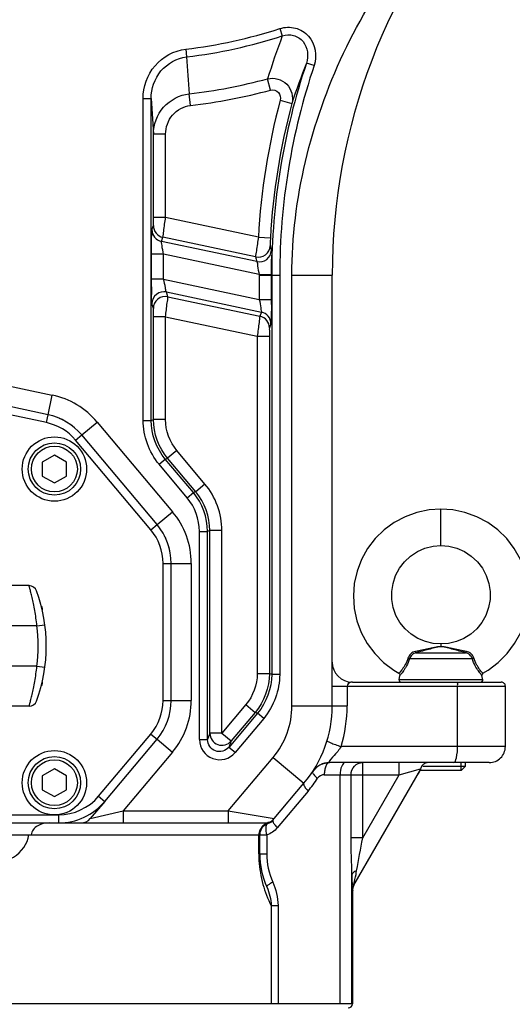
# Model space of a CAD drawing. Header units: millimetres. Extents: x 0 to 8410, y 0 to 5940.
# Tile 67 of 85: x 3936 to 4058, y 3324 to 3569. Entities that reach past the tile are written whole.
import ezdxf

# ---------------------------------------------------------------- set-up
doc = ezdxf.new("R2010")
doc.units = ezdxf.units.MM
doc.header["$LTSCALE"] = 462.55
doc.layers.get('0').update_dxf_attribs({"linetype": 'CONTINUOUS'})
for name, color, linetype in [('204101000013-1_DXF_DIMENSION', 7, 'CONTINUOUS'), ('204101000013_DXF_DIMENSION', 7, 'CONTINUOUS'), ('304102000035DXF_CONTINUOUS_LINE', 7, 'CONTINUOUS'), ('304103000018DXF_CONTINUOUS_LINE', 7, 'CONTINUOUS'), ('304107000013DXF_CONTINUOUS_LINE', 7, 'CONTINUOUS'), ('501023000046DXF_CONTINUOUS_LINE', 7, 'CONTINUOUS'), ('501023000047DXF_CONTINUOUS_LINE', 7, 'CONTINUOUS'), ('501038000004DXF_CONTINUOUS_LINE', 7, 'CONTINUOUS'), ('504001000008DXF_CONTINUOUS_LINE', 7, 'CONTINUOUS')]:
    doc.layers.add(name, color=color, linetype=linetype)
doc.styles.get("Standard").update_dxf_attribs({"font": 'txt', "width": 0.7})
doc.dimstyles.new('DIMSTYLE_1', dxfattribs={"dimtxt": 70, "dimasz": 60, "dimexe": 1.5, "dimexo": 0, "dimgap": 1.75, "dimtad": 0, "dimtih": 1, "dimtoh": 1, "dimdsep": 46, "dimtxsty": 'Standard', "dimblk": '_FILLED', "dimblk1": '_FILLED', "dimblk2": '_FILLED', "dimcen": 0.09, "dimclrt": 5, "dimazin": 2, "dimtp": 0.01, "dimtm": 0.01, "dimtfac": 1, "dimtofl": 0, "dimtmove": 0, "dimatfit": 3, "dimldrblk": '_FILLED', "dimfxl": 0, "dimtolj": 1, "dimarcsym": 0})
doc.dimstyles.new('DIMSTYLE_2', dxfattribs={"dimtxt": 70, "dimasz": 60, "dimexe": 1.5, "dimexo": 0, "dimgap": 1.75, "dimtad": 0, "dimtih": 1, "dimtoh": 1, "dimdec": 0, "dimdsep": 46, "dimtxsty": 'Standard', "dimblk": '_FILLED', "dimblk1": '_FILLED', "dimblk2": '_FILLED', "dimcen": 0.09, "dimclrt": 5, "dimazin": 2, "dimtp": 0.01, "dimtm": 0.01, "dimtfac": 1, "dimtdec": 0, "dimtofl": 0, "dimtmove": 0, "dimatfit": 3, "dimldrblk": '_FILLED', "dimfxl": 0, "dimtolj": 1, "dimarcsym": 0})
doc.dimstyles.new('DIMSTYLE_3', dxfattribs={"dimtxt": 70, "dimasz": 60, "dimexe": 1.5, "dimexo": 0, "dimgap": 1.75, "dimtad": 0, "dimtih": 1, "dimtoh": 1, "dimdec": 0, "dimdsep": 46, "dimtxsty": 'Standard', "dimblk": '_FILLED', "dimblk1": '_FILLED', "dimblk2": '_FILLED', "dimcen": 0.09, "dimclrt": 5, "dimazin": 2, "dimtfac": 1, "dimtdec": 0, "dimtofl": 0, "dimtmove": 0, "dimatfit": 3, "dimldrblk": '_FILLED', "dimfxl": 0, "dimtolj": 1, "dimarcsym": 0})
doc.dimstyles.new('DIMSTYLE_4', dxfattribs={"dimtxt": 70, "dimasz": 60, "dimexe": 1.5, "dimexo": 0, "dimgap": 1.75, "dimtad": 0, "dimtih": 1, "dimtoh": 1, "dimdec": 9, "dimdsep": 46, "dimtxsty": 'Standard', "dimblk": '_FILLED', "dimblk1": '_FILLED', "dimblk2": '_FILLED', "dimcen": 0.09, "dimclrt": 5, "dimazin": 2, "dimtp": 0.01, "dimtm": 0.01, "dimtfac": 1, "dimtdec": 9, "dimtofl": 0, "dimtmove": 0, "dimatfit": 3, "dimldrblk": '_FILLED', "dimfxl": 0, "dimtolj": 1, "dimarcsym": 0})
doc.dimstyles.new('DIMSTYLE_7', dxfattribs={"dimtxt": 70, "dimasz": 60, "dimexe": 1.5, "dimexo": 0, "dimgap": 1.75, "dimtad": 1, "dimdsep": 46, "dimtxsty": 'Standard', "dimblk": '_FILLED', "dimblk1": '_FILLED', "dimblk2": '_FILLED', "dimcen": 0.09, "dimclrt": 5, "dimazin": 2, "dimtp": 0.01, "dimtm": 0.01, "dimtfac": 1, "dimtofl": 0, "dimtmove": 0, "dimatfit": 3, "dimldrblk": '_FILLED', "dimfxl": 0, "dimtolj": 1, "dimarcsym": 0})

# ---------------------------------------------------------------- blocks, each defined once
blk = doc.blocks.new('*D10')
at = {"layer": '204101000013-1_DXF_DIMENSION', "color": 2, "linetype": 'Continuous'}
blk.add_line((4009.53, 4414.17), (5658.26, 4414.17), dxfattribs=at)
blk = doc.blocks.new('_FILLED')
at = {"color": 0, "linetype": 'ByBlock'}
blk.add_solid([(0, 0), (-1, 0.125), (-1, -0.125)], dxfattribs=at)
blk = doc.blocks.new('*D11')
at = {"layer": '204101000013-1_DXF_DIMENSION', "color": 2, "linetype": 'Continuous'}
blk.add_line((3962.4, 5206.15), (5658.26, 5206.15), dxfattribs=at)
blk = doc.blocks.new('*D21')
at = {"layer": '204101000013-1_DXF_DIMENSION', "color": 2, "linetype": 'Continuous'}
blk.add_line((3975.75, 3957.41), (5658.26, 3957.41), dxfattribs=at)
blk = doc.blocks.new('*D22')
at = {"layer": '204101000013-1_DXF_DIMENSION', "color": 2, "linetype": 'Continuous'}
blk.add_line((4171.4, 3507.67), (4171.4, 5379.43), dxfattribs=at)
blk = doc.blocks.new('*D32')
at = {"layer": '204101000013_DXF_DIMENSION', "color": 2, "linetype": 'Continuous'}
for p, q in [((3813.4, 3341.17), (3813.4, 4872.38)), ((3962.4, 4457.95), (3962.4, 4872.38)), ((3887.9, 4857.38), (3653.51, 4857.38)), ((3813.4, 4857.38), (3887.9, 4857.38)), ((3962.4, 4857.38), (3887.9, 4857.38))]:
    blk.add_line(p, q, dxfattribs=at)
at = {"layer": '204101000013_DXF_DIMENSION', "color": 2, "linetype": 'Continuous', "xscale": 60, "yscale": 60, "zscale": 60, "rotation": 180}
blk.add_blockref('_FILLED', (3813.4, 4857.38), dxfattribs=at)
at = {"layer": '204101000013_DXF_DIMENSION', "color": 2, "linetype": 'Continuous', "xscale": 60, "yscale": 60, "zscale": 60}
blk.add_blockref('_FILLED', (3962.4, 4857.38), dxfattribs=at)

msp = doc.modelspace()

# ---------------------------------------------------------------- linework, layer by layer
at = {"color": 2, "linetype": 'Continuous'}
for centre, radius, start, end in [((3962.401, 3684.175), 1521.972, 330, 180), ((3232.402, 3684.175), 791.972, 20.181901, 190.181901), ((3962.402, 3684.175), 273.558, 319.81916, 87.20342), ((3693.744, 3292.104), 524.05, 300.84089, 24.29)]:
    msp.add_arc(centre, radius, start, end, dxfattribs=at)
at = {"layer": '304102000035DXF_CONTINUOUS_LINE', "color": 7, "linetype": 'Continuous'}
for p, q in [((3942.818, 3470.675), (3898.477, 3480.1)), ((3969.892, 3443.357), (3951.19, 3465.645)), ((3973.402, 3399.634), (3973.402, 3433.715)), ((3956.92, 3374.533), (3969.892, 3389.992)), ((3642.431, 3369.175), (3945.429, 3369.175))]:
    msp.add_line(p, q, dxfattribs=at)
at = {"layer": '304102000035DXF_CONTINUOUS_LINE', "color": 9, "linetype": 'Continuous'}
for p, q in [((3942.403, 3468.719), (3899.61, 3477.815)), ((3942.403, 3468.719), (3942.818, 3470.675)), ((3949.658, 3464.359), (3951.19, 3465.645)), ((3968.36, 3442.071), (3949.658, 3464.359)), ((3968.36, 3442.071), (3969.892, 3443.357)), ((3971.402, 3433.715), (3973.402, 3433.715)), ((3971.402, 3399.634), (3971.402, 3433.715)), ((3971.402, 3399.634), (3973.402, 3399.634)), ((3955.388, 3375.818), (3968.36, 3391.278)), ((3968.36, 3391.278), (3969.892, 3389.992)), ((3955.388, 3375.818), (3956.92, 3374.533)), ((3642.431, 3371.175), (3945.429, 3371.175)), ((3945.429, 3371.175), (3945.429, 3369.175))]:
    msp.add_line(p, q, dxfattribs=at)
at = {"layer": '304102000035DXF_CONTINUOUS_LINE', "color": 7, "linetype": 'Continuous'}
for centre, start, end in [((3939.7, 3456.003), 40, 78), ((3958.402, 3433.715), 0, 40), ((3958.402, 3399.634), 320, 360), ((3945.429, 3384.175), 270, 320)]:
    msp.add_arc(centre, 15, start, end, dxfattribs=at)
at = {"layer": '304102000035DXF_CONTINUOUS_LINE', "color": 9, "linetype": 'Continuous'}
for centre, start, end in [((3939.7, 3456.003), 40, 78), ((3958.402, 3433.715), 0, 40), ((3958.402, 3399.634), 320, 360), ((3945.429, 3384.175), 270, 320)]:
    msp.add_arc(centre, 13, start, end, dxfattribs=at)
at = {"layer": '304103000018DXF_CONTINUOUS_LINE', "color": 9, "linetype": 'Continuous'}
for p, q in [((4000.415, 3566.707), (4001.01, 3564.869)), ((3977.012, 3561.577), (3977.241, 3559.658)), ((4008.913, 3557.492), (4007.018, 3558.131)), ((3998.107, 3551.408), (3997.354, 3554.206)), ((3978.205, 3547.602), (3977.872, 3550.48)), ((3966.436, 3549.292), (3968.436, 3549.292)), ((3966.436, 3469.273), (3966.436, 3549.292)), ((3968.436, 3469.273), (3968.436, 3549.291)), ((3968.436, 3549.291), (3969.013, 3540.433)), ((4000.492, 3548.88), (4003.39, 3548.106)), ((3972.013, 3540.433), (3969.013, 3540.433)), ((3969.013, 3519.758), (3969.013, 3540.433)), ((3972.013, 3519.758), (3972.013, 3540.433)), ((3972.013, 3519.758), (3969.013, 3519.758)), ((3995.056, 3514.86), (3972.013, 3519.758)), ((3968.624, 3516.705), (3968.98, 3517.723)), ((3971.001, 3513.774), (3971.357, 3514.793)), ((3994.674, 3508.743), (3971.001, 3513.774)), ((3994.364, 3509.902), (3971.357, 3514.793)), ((3995.056, 3514.86), (3998.051, 3514.692)), ((3971.524, 3510.6), (3968.525, 3510.6)), ((3968.525, 3504.421), (3968.525, 3510.6)), ((3995.279, 3505.551), (3971.524, 3510.6)), ((3971.524, 3504.421), (3971.524, 3510.6)), ((3971.524, 3504.421), (3968.525, 3504.421)), ((3971.524, 3504.421), (3995.279, 3499.372)), ((3995.279, 3505.551), (3998.279, 3505.548)), ((3995.279, 3505.401), (4000.367, 3505.401)), ((3995.279, 3505.401), (3995.279, 3499.372)), ((3998.278, 3505.401), (3998.278, 3499.372)), ((3998.367, 3505.401), (3998.367, 3406.105)), ((4000.367, 3505.401), (4000.367, 3406.104)), ((4003.402, 3505.401), (4013.402, 3505.401)), ((4003.402, 3398.313), (4003.402, 3505.401)), ((3972.246, 3501.205), (3995.803, 3496.198)), ((3972.603, 3500.035), (3972.246, 3501.205)), ((3972.603, 3500.035), (3995.446, 3495.18)), ((3995.279, 3499.372), (3998.278, 3499.372)), ((3968.98, 3497.105), (3968.624, 3498.275)), ((3972.013, 3495.056), (3969.013, 3495.056)), ((3969.013, 3469.483), (3969.013, 3495.056)), ((3972.013, 3495.056), (3994.79, 3490.214)), ((3972.013, 3469.483), (3972.013, 3495.056)), ((3995.803, 3496.198), (3995.446, 3495.18)), ((3998.179, 3493.268), (3997.823, 3492.249)), ((3994.79, 3490.214), (3997.79, 3490.214)), ((3994.79, 3490.214), (3994.79, 3406.314)), ((3997.79, 3490.214), (3997.79, 3406.314)), ((3897.288, 3485.465), (3943.858, 3475.566)), ((3942.818, 3470.675), (3943.858, 3475.566)), ((3968.436, 3469.273), (3969.013, 3469.483)), ((3972.013, 3469.483), (3969.013, 3469.483)), ((3951.19, 3465.645), (3955.021, 3468.859)), ((3955.021, 3468.859), (3973.722, 3446.571)), ((3966.436, 3469.273), (3968.436, 3469.273)), ((3970.413, 3458.348), (3971.945, 3459.633)), ((3971.945, 3459.632), (3972.522, 3459.843)), ((3978.927, 3451.312), (3971.945, 3459.632)), ((3974.82, 3461.771), (3972.522, 3459.843)), ((3979.505, 3451.522), (3972.522, 3459.843)), ((3981.802, 3453.45), (3974.82, 3461.771)), ((3977.395, 3450.026), (3970.413, 3458.348)), ((3981.802, 3453.45), (3979.505, 3451.522)), ((3977.395, 3450.026), (3978.927, 3451.312)), ((3979.505, 3451.522), (3978.927, 3451.312)), ((3969.892, 3443.357), (3973.722, 3446.571)), ((3980.436, 3441.671), (3982.436, 3441.671)), ((3980.436, 3389.9), (3980.436, 3441.671)), ((3983.013, 3441.881), (3982.436, 3441.671)), ((3982.436, 3389.897), (3982.436, 3441.671)), ((3986.013, 3441.881), (3983.013, 3441.881)), ((3983.013, 3391.487), (3983.013, 3441.881)), ((3986.013, 3391.487), (3986.013, 3441.881)), ((3973.402, 3433.715), (3978.402, 3433.715)), ((3978.402, 3433.715), (3978.402, 3399.634)), ((3994.79, 3406.314), (3997.79, 3406.314)), ((3998.367, 3406.105), (3997.79, 3406.314)), ((4000.367, 3406.104), (3998.367, 3406.104)), ((4013.402, 3403.175), (4056.402, 3403.175)), ((4017.107, 3403.175), (4017.107, 3398.313)), ((4044.543, 3388.175), (4044.543, 3403.175)), ((3973.402, 3399.634), (3978.402, 3399.634)), ((3991.983, 3398.602), (3986.013, 3391.487)), ((3991.983, 3398.602), (3994.281, 3396.674)), ((3994.859, 3396.464), (3987.733, 3387.972)), ((3994.281, 3396.674), (3988.311, 3389.559)), ((3994.859, 3396.464), (3994.281, 3396.674)), ((3996.39, 3395.178), (3994.858, 3396.463)), ((4003.402, 3398.313), (4017.107, 3398.313)), ((3996.39, 3395.178), (3989.265, 3386.686)), ((3983.013, 3391.487), (3982.436, 3389.897)), ((3986.013, 3391.487), (3983.013, 3391.487)), ((3986.013, 3391.487), (3988.311, 3389.559)), ((3969.892, 3389.992), (3973.722, 3386.778)), ((3980.436, 3389.9), (3982.436, 3389.9)), ((3988.311, 3389.559), (3987.733, 3387.972)), ((3973.722, 3386.778), (3961.469, 3372.175)), ((3989.265, 3386.686), (3987.733, 3387.972)), ((4056.402, 3388.175), (4015.607, 3388.175)), ((3987.577, 3372.175), (3998.722, 3385.458)), ((3998.722, 3385.458), (4006.383, 3379.03)), ((4020.966, 3365.439), (4020.966, 3384.175)), ((4030.051, 3381.175), (4030.051, 3384.175)), ((4030.052, 3381.175), (4035.31, 3382.613)), ((4035.31, 3382.613), (4035.536, 3382.675)), ((4011.437, 3381.175), (4030.051, 3381.175)), ((4015.401, 3324.175), (4015.401, 3381.175)), ((4018.086, 3365.439), (4018.086, 3381.175)), ((4020.966, 3365.439), (4030.051, 3381.175)), ((4007.413, 3377.102), (3999.765, 3367.987)), ((3953.323, 3370.246), (3961.469, 3372.175)), ((3961.468, 3372.175), (3961.468, 3369.175)), ((3961.469, 3372.175), (3987.577, 3372.175)), ((3987.577, 3372.175), (3987.577, 3369.175)), ((3987.577, 3372.175), (3999.013, 3370.246)), ((3997.41, 3369.015), (3997.419, 3369.009)), ((3938.66, 3366.175), (3997.134, 3366.175)), ((3995.174, 3361.462), (3995.174, 3366.175)), ((3997.134, 3366.175), (3997.134, 3361.462)), ((4020.966, 3365.439), (4018.086, 3365.439)), ((3995.174, 3361.462), (3997.134, 3361.462)), ((4018.285, 3324.175), (4018.285, 3356.24)), ((4018.402, 3352.194), (4018.392, 3352.177)), ((3998.226, 3348.62), (3998.226, 3324.175)), ((3998.226, 3348.619), (3999.939, 3348.619)), ((3999.939, 3348.619), (3999.939, 3324.175)), ((4018.402, 3324.175), (3623.418, 3324.175))]:
    msp.add_line(p, q, dxfattribs=at)
at = {"layer": '304103000018DXF_CONTINUOUS_LINE', "color": 7, "linetype": 'Continuous'}
for p, q in [((4013.402, 3398.313), (4013.402, 3505.401)), ((4018.402, 3404.175), (4055.402, 3404.175)), ((4056.402, 3388.175), (4056.402, 3403.175)), ((4011.666, 3384.065), (4012.705, 3384.175)), ((4011.674, 3384.067), (4012.705, 3384.175)), ((4052.402, 3384.175), (4012.705, 3384.175)), ((4018.794, 3353.677), (4035.449, 3382.525)), ((3999.013, 3370.246), (4006.383, 3379.03)), ((3956.92, 3374.533), (3953.323, 3370.246)), ((3945.429, 3369.175), (3996.714, 3369.175)), ((3998.827, 3370.025), (3998.735, 3369.915)), ((3688.143, 3366.175), (3938.66, 3366.175)), ((3995.402, 3361.464), (3995.402, 3366.175)), ((4018.402, 3352.194), (4018.402, 3324.175))]:
    msp.add_line(p, q, dxfattribs=at)
for points in [[(4010.421, 3383.622), (4010.748, 3383.776), (4011.086, 3383.905), (4011.431, 3384.01), (4011.674, 3384.067)], [(4008.543, 3381.944), (4008.537, 3381.934), (4008.547, 3381.949), (4008.596, 3382.022), (4008.713, 3382.184)], [(4008.713, 3382.184), (4008.874, 3382.387), (4009.067, 3382.604), (4009.293, 3382.829)], [(4009.293, 3382.829), (4009.545, 3383.049), (4009.817, 3383.256), (4010.11, 3383.448), (4010.421, 3383.622)]]:
    msp.add_lwpolyline(points, dxfattribs=at)
for centre, radius, start, end in [((4163.402, 3505.401), 150, 138.34944, 180.00001), ((3939.7, 3456.003), 15, 63.23195, 66.61419), ((3939.7, 3456.003), 15, 51.40076, 54.79984), ((3958.402, 3433.715), 15, 24.43989, 28.00358), ((3958.402, 3433.715), 15, 11.99494, 15.55882), ((4018.402, 3409.175), 5, 180, 270), ((4055.402, 3403.175), 1, 0, 90.00066), ((3983.402, 3398.313), 30, 320, 0.00082), ((4052.402, 3388.175), 4, 269.99987, 360), ((4012.705, 3379.175), 5, 90, 146.85045), ((3951.025, 3372.175), 3, 270, 320), ((3998.402, 3366.175), 3, 109.11441, 180), ((3996.714, 3372.174), 3, 270.0028, 320.00435), ((3996.437, 3371.844), 3, 289.11576, 320), ((4015.402, 3361.462), 20, 179.99305, 204.22434), ((4021.402, 3352.194), 3, 150, 180), ((4017.402, 3324.175), 1, 270, 360)]:
    msp.add_arc(centre, radius, start, end, dxfattribs=at)
at = {"layer": '304103000018DXF_CONTINUOUS_LINE', "color": 9, "linetype": 'Continuous'}
for centre, radius, start, end in [((3962.402, 3684.175), 123.465, 276.79616, 287.93197), ((3962.402, 3684.175), 125.397, 276.79565, 287.93181), ((4176.676, 3498.688), 187.719, 159.35642, 162.7973), ((4163.402, 3505.401), 165.034, 161.36628, 180), ((4171.808, 3492.835), 177.255, 158.38427, 161.83094), ((4163.402, 3505.401), 163.035, 161.36662, 180), ((3962.402, 3684.175), 134.586, 276.60066, 285.05245), ((3962.402, 3684.175), 137.484, 276.60066, 285.05245), ((4163.402, 3505.401), 168.611, 165.05665, 176.78401), ((4163.402, 3505.401), 165.612, 165.05637, 176.78401), ((3971.623, 3516.709), 2.999, 180.06992, 258.01634), ((3971.98, 3517.727), 2.999, 180.06993, 258.01632), ((3994.985, 3512.839), 3.002, 258.05649, 357.35764), ((3995.295, 3511.679), 3.002, 258.05777, 357.7468), ((4192.076, 3564.949), 201.002, 195.06653, 195.40315), ((4191.836, 3561.975), 204.222, 194.77233, 195.1091), ((4163.402, 3505.401), 168.123, 179.94884, 180), ((4163.402, 3505.401), 165.123, 179.94884, 180), ((3971.626, 3498.268), 3.002, 78.06492, 179.87852), ((3971.982, 3497.098), 3.002, 78.06492, 179.87851), ((3994.823, 3492.246), 2.999, 0.06993, 78.01632), ((3995.18, 3493.264), 2.999, 0.06992, 78.01634), ((3939.7, 3456.003), 20, 40, 78), ((3958.402, 3433.715), 20, 0, 40), ((3958.402, 3399.634), 20, 320, 360), ((3983.402, 3398.313), 20, 320, 360), ((3981.913, 3398.342), 35.194, 343.20822, 359.95309), ((3986.015, 3391.492), 3.001, 180.09464, 319.90536), ((3985.434, 3389.896), 4.998, 179.95567, 320.04433), ((3982.106, 3398.334), 33.034, 320.00358, 326.84688), ((4023.976, 3361.472), 28.802, 180.01947, 183.22009), ((4023.721, 3361.479), 28.548, 183.26303, 195.42244), ((4399.746, 3362.541), 381.513, 180.94629, 181.15099), ((4286.03, 3360.232), 267.774, 181.14585, 181.38882), ((4024.084, 3361.583), 28.925, 195.43162, 206.62609)]:
    msp.add_arc(centre, radius, start, end, dxfattribs=at)
for points, knots in [([(4003.402, 3505.401), (4003.397, 3524.291), (4012.816, 3562.489), (4036.018, 3593.372), (4049.409, 3606.788)], [0, 0, 0, 0, 0.4991357, 1, 1, 1, 1]), ([(4000.415, 3566.707), (4001.634, 3567.101), (4004.36, 3567.194), (4008.908, 3564.443), (4009.706, 3559.842), (4008.913, 3557.492)], [0, 0, 0, 0, 0.2541217, 0.5081009, 1, 1, 1, 1]), ([(4001.009, 3564.869), (4001.89, 3565.174), (4003.883, 3565.281), (4007.164, 3563.178), (4007.598, 3559.84), (4007.018, 3558.132)], [0, 0, 0, 0, 0.254067, 0.5080945, 1, 1, 1, 1]), ([(3966.436, 3549.292), (3966.437, 3552.185), (3968.5, 3558.179), (3974.147, 3561.236), (3977.012, 3561.577)], [0, 0, 0, 0, 0.5007007, 1, 1, 1, 1]), ([(3968.436, 3549.291), (3968.434, 3551.719), (3970.112, 3556.751), (3974.836, 3559.37), (3977.24, 3559.658)], [0, 0, 0, 0, 0.5007779, 1, 1, 1, 1]), ([(3997.354, 3554.206), (3998.96, 3554.594), (4002.83, 3553.574), (4003.807, 3549.688), (4003.391, 3548.107)], [0, 0, 0, 0, 0.5026092, 1, 1, 1, 1]), ([(3969.013, 3540.433), (3969.017, 3542.821), (3970.802, 3547.77), (3975.498, 3550.208), (3977.872, 3550.48)], [0, 0, 0, 0, 0.499865, 1, 1, 1, 1]), ([(3998.107, 3551.408), (3998.755, 3551.582), (4000.368, 3551.127), (4000.666, 3549.528), (4000.492, 3548.88)], [0, 0, 0, 0, 0.5003836, 1, 1, 1, 1]), ([(3972.013, 3540.433), (3972.013, 3542.124), (3973.222, 3545.629), (3976.529, 3547.408), (3978.205, 3547.602)], [0, 0, 0, 0, 0.5006836, 1, 1, 1, 1]), ([(3968.98, 3517.723), (3969.051, 3517.922), (3968.95, 3518.625), (3969.013, 3519.29), (3969.013, 3519.758)], [0, 0, 0, 0, 0.3104137, 1, 1, 1, 1]), ([(3971.357, 3514.793), (3971.493, 3515.294), (3971.598, 3516.974), (3971.87, 3518.617), (3972.013, 3519.758)], [0, 0, 0, 0, 0.3111486, 1, 1, 1, 1]), ([(3968.525, 3510.6), (3968.525, 3511.998), (3968.481, 3513.86), (3968.615, 3515.872), (3968.563, 3516.529), (3968.624, 3516.705)], [0, 0, 0, 0, 0.6865773, 0.9085914, 1, 1, 1, 1]), ([(3971.524, 3510.6), (3971.385, 3511.315), (3971.152, 3512.286), (3971.083, 3513.318), (3970.956, 3513.684), (3971.001, 3513.774)], [0, 0, 0, 0, 0.6785153, 0.906375, 1, 1, 1, 1]), ([(3995.056, 3514.86), (3994.887, 3513.723), (3994.705, 3512.069), (3994.37, 3510.422), (3994.364, 3509.902)], [0, 0, 0, 0, 0.6887081, 1, 1, 1, 1]), ([(3998.051, 3514.692), (3998.025, 3514.239), (3998.046, 3513.583), (3997.929, 3512.904), (3997.984, 3512.701)], [0, 0, 0, 0, 0.6832818, 1, 1, 1, 1]), ([(3998.294, 3511.561), (3998.46, 3510.959), (3998.14, 3508.908), (3998.28, 3506.928), (3998.279, 3505.548)], [0, 0, 0, 0, 0.311614, 1, 1, 1, 1]), ([(3994.674, 3508.743), (3994.869, 3508.449), (3994.839, 3507.284), (3995.141, 3506.268), (3995.279, 3505.551)], [0, 0, 0, 0, 0.3253236, 1, 1, 1, 1]), ([(3968.624, 3498.275), (3968.437, 3498.895), (3968.686, 3500.999), (3968.525, 3503.02), (3968.525, 3504.421)], [0, 0, 0, 0, 0.3159858, 1, 1, 1, 1]), ([(3972.246, 3501.205), (3972.035, 3501.5), (3971.984, 3502.673), (3971.665, 3503.699), (3971.524, 3504.421)], [0, 0, 0, 0, 0.3303503, 1, 1, 1, 1]), ([(3972.013, 3495.056), (3972.156, 3496.198), (3972.302, 3497.859), (3972.607, 3499.514), (3972.603, 3500.035)], [0, 0, 0, 0, 0.688407, 1, 1, 1, 1]), ([(3995.279, 3499.372), (3995.418, 3498.658), (3995.652, 3497.686), (3995.72, 3496.655), (3995.847, 3496.288), (3995.803, 3496.198)], [0, 0, 0, 0, 0.6785153, 0.906375, 1, 1, 1, 1]), ([(3998.278, 3499.372), (3998.278, 3497.975), (3998.322, 3496.112), (3998.188, 3494.101), (3998.24, 3493.443), (3998.179, 3493.268)], [0, 0, 0, 0, 0.6865773, 0.9085914, 1, 1, 1, 1]), ([(3969.013, 3495.056), (3969.013, 3495.519), (3968.959, 3496.192), (3969.045, 3496.895), (3968.98, 3497.105)], [0, 0, 0, 0, 0.6779822, 1, 1, 1, 1]), ([(3995.446, 3495.18), (3995.311, 3494.678), (3995.205, 3492.999), (3994.933, 3491.356), (3994.79, 3490.214)], [0, 0, 0, 0, 0.3111486, 1, 1, 1, 1]), ([(3997.823, 3492.249), (3997.752, 3492.051), (3997.854, 3491.348), (3997.79, 3490.682), (3997.79, 3490.214)], [0, 0, 0, 0, 0.3104137, 1, 1, 1, 1]), ([(4018.402, 3404.175), (4018.275, 3404.175), (4017.714, 3404.15), (4017.107, 3403.618), (4017.107, 3403.175)], [0, 0, 0, 0, 0.2226801, 1, 1, 1, 1]), ([(4044.284, 3404.175), (4044.318, 3404.175), (4044.57, 3403.978), (4044.526, 3403.624), (4044.476, 3403.377)], [0, 0, 0, 0, 0.1210677, 1, 1, 1, 1]), ([(3987.733, 3387.972), (3986.996, 3387.092), (3984.102, 3386.231), (3982.436, 3388.75), (3982.436, 3389.897)], [0, 0, 0, 0, 0.4999997, 1, 1, 1, 1]), ([(4012.115, 3389.623), (4012.086, 3389.528), (4012.576, 3389.333), (4013.122, 3389.032), (4014.297, 3388.618), (4015.13, 3388.329), (4015.607, 3388.175)], [0, 0, 0, 0, 0.0784161, 0.2857433, 0.6046457, 1, 1, 1, 1]), ([(4015.607, 3388.175), (4014.966, 3387.234), (4014.589, 3386.578), (4012.193, 3384.175), (4012.705, 3384.175)], [0, 0, 0, 0, 0.6897982, 1, 1, 1, 1]), ([(4043.507, 3384.175), (4043.968, 3384.175), (4044.445, 3386.096), (4044.543, 3387.226), (4044.543, 3388.175)], [0, 0, 0, 0, 0.326891, 1, 1, 1, 1]), ([(4012.705, 3384.175), (4012.416, 3384.175), (4012.043, 3383.799), (4011.863, 3383.425), (4011.809, 3383.296)], [0, 0, 0, 0, 0.6740429, 1, 1, 1, 1]), ([(4016.668, 3384.175), (4016.25, 3384.175), (4015.47, 3382.951), (4015.401, 3381.892), (4015.401, 3381.175)], [0, 0, 0, 0, 0.3682464, 1, 1, 1, 1]), ([(4018.086, 3381.175), (4018.086, 3381.937), (4018.674, 3383.506), (4020.228, 3384.175), (4020.966, 3384.175)], [0, 0, 0, 0, 0.5084162, 1, 1, 1, 1]), ([(4008.519, 3381.909), (4008.49, 3381.864), (4008.475, 3381.723), (4008.527, 3381.602), (4008.561, 3381.534)], [0, 0, 0, 0, 0.4112568, 1, 1, 1, 1]), ([(4008.561, 3381.534), (4008.609, 3381.439), (4008.94, 3380.954), (4009.389, 3380.566), (4009.763, 3380.268)], [0, 0, 0, 0, 0.1821705, 1, 1, 1, 1]), ([(4006.383, 3379.03), (4006.222, 3378.838), (4006.614, 3377.941), (4007.063, 3377.459), (4007.413, 3377.102)], [0, 0, 0, 0, 0.3331387, 1, 1, 1, 1]), ([(3996.714, 3369.175), (3996.828, 3369.175), (3997.033, 3369.163), (3997.236, 3369.109), (3997.317, 3369.064)], [0, 0, 0, 0, 0.5498769, 1, 1, 1, 1]), ([(3997.419, 3369.009), (3997.322, 3368.975), (3997.13, 3368.836), (3997.041, 3368.624), (3997.004, 3368.51)], [0, 0, 0, 0, 0.4621247, 1, 1, 1, 1]), ([(3997.317, 3369.064), (3997.338, 3369.055), (3997.369, 3369.039), (3997.399, 3369.022), (3997.41, 3369.015)], [0, 0, 0, 0, 0.633233, 1, 1, 1, 1]), ([(3997.883, 3369.279), (3997.804, 3369.258), (3997.632, 3369.235), (3997.46, 3369.259), (3997.373, 3369.281)], [0, 0, 0, 0, 0.4768352, 1, 1, 1, 1]), ([(3998.412, 3369.583), (3998.334, 3369.515), (3998.171, 3369.39), (3997.981, 3369.305), (3997.883, 3369.279)], [0, 0, 0, 0, 0.5048228, 1, 1, 1, 1]), ([(3998.827, 3370.025), (3998.762, 3369.948), (3998.631, 3369.794), (3998.488, 3369.65), (3998.412, 3369.583)], [0, 0, 0, 0, 0.4970505, 1, 1, 1, 1]), ([(3998.735, 3369.915), (3998.695, 3369.867), (3998.65, 3369.715), (3998.682, 3369.569), (3998.706, 3369.487)], [0, 0, 0, 0, 0.4251938, 1, 1, 1, 1]), ([(3997.004, 3368.51), (3996.956, 3368.363), (3996.808, 3367.582), (3996.992, 3366.789), (3997.134, 3366.175)], [0, 0, 0, 0, 0.1977312, 1, 1, 1, 1]), ([(3928.459, 3359.175), (3930.464, 3359.175), (3934.832, 3360.038), (3937.761, 3363.972), (3938.075, 3366.175)], [0, 0, 0, 0, 0.4739258, 1, 1, 1, 1]), ([(4019.472, 3357.285), (4019.306, 3357.227), (4018.824, 3357.03), (4018.307, 3356.603), (4018.284, 3356.24)], [0, 0, 0, 0, 0.3268001, 1, 1, 1, 1]), ([(4018.794, 3353.677), (4018.56, 3353.263), (4019.342, 3356.044), (4019.33, 3356.551), (4019.474, 3357.284)], [0, 0, 0, 0, 0.3890258, 1, 1, 1, 1]), ([(3997.163, 3353.256), (3997.082, 3353.436), (3997.803, 3353.99), (3998.234, 3354.269), (3998.631, 3354.486)], [0, 0, 0, 0, 0.3038555, 1, 1, 1, 1]), ([(4018.392, 3352.177), (4018.328, 3352.046), (4018.422, 3353.201), (4018.344, 3353.366), (4018.335, 3353.742)], [0, 0, 0, 0, 0.2800353, 1, 1, 1, 1])]:
    msp.add_open_spline(points, degree=3, knots=knots, dxfattribs=at)
for points in [[(3977.24, 3559.658), (3977.451, 3556.599), (3977.662, 3553.54), (3977.872, 3550.48)], [(3972.522, 3459.843), (3970.324, 3462.463), (3969.013, 3466.064), (3969.013, 3469.483)], [(3974.82, 3461.771), (3973.062, 3463.867), (3972.013, 3466.748), (3972.013, 3469.483)], [(3970.413, 3458.348), (3967.922, 3461.317), (3966.436, 3465.398), (3966.436, 3469.273)], [(3971.945, 3459.632), (3969.747, 3462.252), (3968.436, 3465.853), (3968.436, 3469.273)], [(3986.013, 3441.881), (3986.013, 3445.985), (3984.44, 3450.306), (3981.802, 3453.45)], [(3980.436, 3441.671), (3980.436, 3444.635), (3979.3, 3447.756), (3977.395, 3450.026)], [(3982.436, 3441.671), (3982.436, 3445.091), (3981.125, 3448.692), (3978.927, 3451.312)], [(3983.013, 3441.881), (3983.013, 3445.3), (3981.703, 3448.902), (3979.505, 3451.522)], [(3994.79, 3406.314), (3994.79, 3403.578), (3993.742, 3400.697), (3991.983, 3398.602)], [(3997.79, 3406.314), (3997.789, 3402.894), (3996.479, 3399.293), (3994.281, 3396.674)], [(3998.367, 3406.105), (3998.367, 3402.685), (3997.057, 3399.083), (3994.859, 3396.464)], [(4000.367, 3406.104), (4000.367, 3402.228), (3998.882, 3398.147), (3996.39, 3395.178)], [(4011.534, 3382.323), (4011.468, 3381.944), (4011.437, 3381.559), (4011.437, 3381.175)], [(4011.809, 3383.296), (4011.677, 3382.985), (4011.592, 3382.655), (4011.534, 3382.323)], [(4011.437, 3381.175), (4010.803, 3381.175), (4010.11, 3380.8), (4009.763, 3380.268)], [(3997.317, 3369.064), (3997.013, 3368.977), (3996.72, 3368.837), (3996.459, 3368.657)], [(3998.706, 3369.487), (3998.78, 3369.241), (3998.922, 3369.017), (3999.07, 3368.806)], [(3996.459, 3368.657), (3995.694, 3368.125), (3995.174, 3367.106), (3995.174, 3366.175)], [(3999.765, 3367.987), (3999.08, 3367.171), (3998.14, 3366.523), (3997.134, 3366.175)], [(3999.07, 3368.806), (3999.277, 3368.514), (3999.515, 3368.243), (3999.765, 3367.987)], [(4018.285, 3356.24), (4018.251, 3359.307), (4018.087, 3362.372), (4018.086, 3365.439)], [(4019.474, 3357.284), (4020.008, 3359.996), (4020.403, 3362.734), (4020.966, 3365.439)], [(3997.134, 3361.462), (3997.134, 3359.084), (3997.655, 3356.655), (3998.631, 3354.486)], [(3998.631, 3354.486), (3999.453, 3352.659), (3999.94, 3350.623), (3999.939, 3348.619)], [(3997.163, 3353.256), (3997.813, 3351.81), (3998.215, 3350.205), (3998.226, 3348.62)]]:
    msp.add_open_spline(points, degree=3, dxfattribs=at)
at = {"layer": '304103000018DXF_CONTINUOUS_LINE', "color": 2, "linetype": 'Continuous'}
for points in [[(4037.284, 3384.175), (4036.923, 3384.175), (4036.31, 3384.006), (4035.65, 3383.383), (4035.402, 3382.885), (4035.3, 3382.61)], [(4035.3, 3382.61), (4035.231, 3382.422), (4035.097, 3382.071), (4034.911, 3381.627), (4034.798, 3381.397), (4034.745, 3381.305)]]:
    msp.add_open_spline(points, degree=3, dxfattribs=at)
at = {"layer": '304103000018DXF_CONTINUOUS_LINE', "color": 7, "linetype": 'Continuous'}
for points, knots in [([(3943.073, 3369.175), (3942.106, 3369.175), (3940.19, 3368.852), (3938.66, 3367.109), (3938.66, 3366.175)], [0, 0, 0, 0, 0.5084574, 1, 1, 1, 1]), ([(4018.444, 3352.816), (4018.434, 3352.724), (4018.437, 3352.53), (4018.501, 3352.345), (4018.547, 3352.257)], [0, 0, 0, 0, 0.481145, 1, 1, 1, 1])]:
    msp.add_open_spline(points, degree=3, knots=knots, dxfattribs=at)
msp.add_open_spline([(4018.794, 3353.677), (4018.639, 3353.409), (4018.479, 3353.124), (4018.444, 3352.816)], degree=3, dxfattribs=at)
at = {"layer": '304107000013DXF_CONTINUOUS_LINE', "color": 7, "linetype": 'Continuous'}
for p, q in [((3938.109, 3428.175), (3927.402, 3428.175)), ((3938.109, 3398.175), (3927.402, 3398.175))]:
    msp.add_line(p, q, dxfattribs=at)
at = {"layer": '304107000013DXF_CONTINUOUS_LINE', "color": 9, "linetype": 'Continuous'}
for p, q in [((3940.071, 3418.175), (3927.402, 3418.175)), ((3940.071, 3418.175), (3942.054, 3418.438)), ((3940.071, 3408.175), (3927.402, 3408.175)), ((3940.071, 3408.175), (3942.054, 3407.911))]:
    msp.add_line(p, q, dxfattribs=at)
at = {"layer": '304107000013DXF_CONTINUOUS_LINE', "color": 7, "linetype": 'Continuous'}
for centre, radius, start, end in [((3938.109, 3426.175), 2, 20.00519, 90), ((3902.402, 3413.175), 40, 339.99481, 20.00519), ((3938.109, 3400.175), 2, 270, 339.99481)]:
    msp.add_arc(centre, radius, start, end, dxfattribs=at)
at = {"layer": '304107000013DXF_CONTINUOUS_LINE', "color": 9, "linetype": 'Continuous'}
msp.add_arc((3902.402, 3413.175), 38, 352.4395, 7.56084, dxfattribs=at)
for points, knots in [([(3940.071, 3418.175), (3940.002, 3418.827), (3939.844, 3420.106), (3939.554, 3421.956), (3939.232, 3423.656), (3938.949, 3424.95), (3938.729, 3425.866), (3938.583, 3426.449), (3938.45, 3426.953), (3938.336, 3427.374), (3938.242, 3427.706), (3938.181, 3427.928), (3938.142, 3428.055), (3938.128, 3428.12), (3938.111, 3428.151), (3938.113, 3428.173), (3938.109, 3428.175)], [0, 0, 0, 0, 0.1929875, 0.3787062, 0.5503697, 0.7017637, 0.7680614, 0.8271902, 0.8785144, 0.9214423, 0.9554456, 0.9800787, 0.9887703, 0.9950017, 0.9987488, 1, 1, 1, 1]), ([(3938.109, 3398.175), (3938.121, 3398.187), (3938.122, 3398.262), (3938.181, 3398.398), (3938.24, 3398.644), (3938.337, 3398.974), (3938.45, 3399.396), (3938.64, 3400.119), (3938.906, 3401.203), (3939.232, 3402.693), (3939.554, 3404.394), (3939.844, 3406.243), (3940.002, 3407.522), (3940.071, 3408.175)], [0, 0, 0, 0, 0.0049993, 0.0199233, 0.0445573, 0.0785612, 0.1214898, 0.1728144, 0.2982394, 0.4496333, 0.6212962, 0.8070135, 1, 1, 1, 1])]:
    msp.add_open_spline(points, degree=3, knots=knots, dxfattribs=at)
at = {"layer": '501023000046DXF_CONTINUOUS_LINE', "color": 7, "linetype": 'Continuous'}
for p, q in [((3941.402, 3422.575), (3941.402, 3422.06)), ((3941.402, 3404.29), (3941.402, 3403.775))]:
    msp.add_line(p, q, dxfattribs=at)
for centre, start, end in [((3940.802, 3422.575), 360, 52.47545), ((3940.802, 3403.775), 307.52973, 0)]:
    msp.add_arc(centre, 0.6, start, end, dxfattribs=at)
at = {"layer": '501023000047DXF_CONTINUOUS_LINE', "color": 7, "linetype": 'Continuous'}
for p, q in [((3944.402, 3460.639), (3941.402, 3458.907)), ((3947.402, 3458.907), (3944.402, 3460.639)), ((3941.402, 3458.907), (3941.402, 3455.443)), ((3947.402, 3455.443), (3947.402, 3458.907)), ((3941.402, 3455.443), (3944.402, 3453.71)), ((3944.402, 3453.71), (3947.402, 3455.443)), ((3944.402, 3382.639), (3941.402, 3380.907)), ((3947.402, 3380.907), (3944.402, 3382.639)), ((3941.402, 3380.907), (3941.402, 3377.443)), ((3947.402, 3377.443), (3947.402, 3380.907)), ((3941.402, 3377.443), (3944.402, 3375.71)), ((3944.402, 3375.71), (3947.402, 3377.443))]:
    msp.add_line(p, q, dxfattribs=at)
for centre in [(3944.402, 3457.175), (3944.402, 3379.175)]:
    msp.add_circle(centre, 6.5, dxfattribs=at)
at = {"layer": '501023000047DXF_CONTINUOUS_LINE', "color": 9, "linetype": 'Continuous'}
for centre in [(3944.402, 3457.175), (3944.402, 3379.175)]:
    msp.add_circle(centre, 5.7, dxfattribs=at)
at = {"layer": '501038000004DXF_CONTINUOUS_LINE', "color": 9, "linetype": 'Continuous'}
for p, q in [((4040.402, 3438.175), (4040.402, 3447.175)), ((4034.26, 3411.501), (4046.543, 3411.501)), ((4040.402, 3412.956), (4040.402, 3413.01)), ((4040.402, 3409.965), (4032.585, 3409.965)), ((4048.218, 3409.965), (4040.402, 3409.965)), ((4050.782, 3404.773), (4030.021, 3404.773))]:
    msp.add_line(p, q, dxfattribs=at)
at = {"layer": '501038000004DXF_CONTINUOUS_LINE', "color": 7, "linetype": 'Continuous'}
for p, q in [((4040.402, 3413.675), (4040.402, 3413.005)), ((4030.021, 3404.773), (4030.236, 3405.849)), ((4050.782, 3404.773), (4050.567, 3405.849)), ((4046.402, 3384.175), (4046.402, 3383.175)), ((4045.402, 3382.175), (4035.402, 3382.175)), ((4046.402, 3383.175), (4035.882, 3383.175)), ((4045.402, 3382.175), (4046.402, 3383.175))]:
    msp.add_line(p, q, dxfattribs=at)
at = {"layer": '501038000004DXF_CONTINUOUS_LINE', "color": 2, "linetype": 'Continuous'}
msp.add_line((4045.402, 3382.175), (4045.402, 3384.175), dxfattribs=at)
at = {"layer": '501038000004DXF_CONTINUOUS_LINE', "color": 7, "linetype": 'Continuous'}
for points in [[(4040.402, 3447.175), (4037.469, 3446.996), (4034.437, 3446.377), (4031.522, 3445.329), (4028.785, 3443.874), (4026.283, 3442.04), (4024.068, 3439.864), (4022.186, 3437.392), (4020.676, 3434.674), (4019.569, 3431.765), (4018.889, 3428.726), (4018.651, 3425.618), (4018.86, 3422.506), (4019.512, 3419.453), (4020.595, 3416.522), (4022.087, 3413.774), (4023.957, 3411.265), (4026.168, 3409.047), (4028.675, 3407.166), (4029.987, 3406.385)], [(4050.816, 3406.385), (4052.128, 3407.166), (4054.635, 3409.047), (4056.846, 3411.265), (4058.716, 3413.774), (4060.208, 3416.522), (4061.291, 3419.453), (4061.943, 3422.506), (4062.152, 3425.618), (4061.914, 3428.726), (4061.234, 3431.765), (4060.128, 3434.674), (4058.617, 3437.392), (4056.735, 3439.864), (4054.52, 3442.04), (4052.018, 3443.874), (4049.281, 3445.329), (4046.366, 3446.377), (4043.334, 3446.996), (4040.402, 3447.175)], [(4040.402, 3413.675), (4038.496, 3413.801), (4036.542, 3414.257), (4034.688, 3415.033), (4032.985, 3416.107), (4031.482, 3417.452), (4030.221, 3419.029), (4029.236, 3420.797), (4028.557, 3422.706), (4028.203, 3424.704), (4028.184, 3426.737), (4028.502, 3428.749), (4029.149, 3430.683), (4030.109, 3432.487), (4031.354, 3434.11), (4032.854, 3435.507), (4034.565, 3436.64), (4036.443, 3437.477), (4038.437, 3437.994), (4040.402, 3438.175)], [(4040.402, 3438.175), (4042.366, 3437.994), (4044.36, 3437.477), (4046.238, 3436.64), (4047.95, 3435.507), (4049.449, 3434.11), (4050.695, 3432.487), (4051.654, 3430.683), (4052.301, 3428.749), (4052.619, 3426.737), (4052.6, 3424.704), (4052.246, 3422.706), (4051.567, 3420.797), (4050.583, 3419.029), (4049.321, 3417.452), (4047.818, 3416.107), (4046.115, 3415.033), (4044.261, 3414.257), (4042.307, 3413.801), (4040.402, 3413.675)], [(4029.987, 3406.385), (4030.025, 3406.362), (4030.152, 3406.239), (4030.228, 3406.08), (4030.244, 3405.904), (4030.236, 3405.849)]]:
    msp.add_lwpolyline(points, dxfattribs=at)
for centre, start, end in [((4051.057, 3405.947), 118.78152, 191.30993), ((4030.511, 3404.675), 168.69007, 270), ((4050.292, 3404.675), 270, 11.30993)]:
    msp.add_arc(centre, 0.5, start, end, dxfattribs=at)
at = {"layer": '501038000004DXF_CONTINUOUS_LINE', "color": 9, "linetype": 'Continuous'}
for points, knots in [([(4034.087, 3411.818), (4033.66, 3411.733), (4032.826, 3411.328), (4032.334, 3410.538), (4032.206, 3410.114)], [0, 0, 0, 0, 0.4955637, 1, 1, 1, 1]), ([(4034.26, 3411.501), (4033.881, 3411.411), (4033.158, 3411.023), (4032.714, 3410.336), (4032.585, 3409.965)], [0, 0, 0, 0, 0.4977621, 1, 1, 1, 1]), ([(4040.402, 3413.005), (4039.859, 3413.01), (4038.801, 3412.821), (4036.712, 3412.362), (4035.145, 3412.029), (4034.087, 3411.818)], [0, 0, 0, 0, 0.2532581, 0.4968687, 1, 1, 1, 1]), ([(4034.087, 3411.818), (4034.111, 3411.744), (4034.156, 3411.637), (4034.22, 3411.519), (4034.26, 3411.501)], [0, 0, 0, 0, 0.6397763, 1, 1, 1, 1]), ([(4040.402, 3412.956), (4039.87, 3412.963), (4038.84, 3412.726), (4037.336, 3412.318), (4035.815, 3411.905), (4034.784, 3411.636), (4034.26, 3411.501)], [0, 0, 0, 0, 0.2523618, 0.494186, 0.742899, 1, 1, 1, 1]), ([(4046.716, 3411.818), (4045.658, 3412.029), (4044.091, 3412.362), (4042.003, 3412.821), (4040.944, 3413.01), (4040.402, 3413.005)], [0, 0, 0, 0, 0.5031419, 0.7467453, 1, 1, 1, 1]), ([(4046.543, 3411.501), (4046.019, 3411.636), (4044.989, 3411.905), (4043.467, 3412.318), (4041.963, 3412.726), (4040.933, 3412.963), (4040.402, 3412.956)], [0, 0, 0, 0, 0.2571181, 0.5058269, 0.7476422, 1, 1, 1, 1]), ([(4046.716, 3411.818), (4046.692, 3411.744), (4046.647, 3411.637), (4046.583, 3411.519), (4046.543, 3411.501)], [0, 0, 0, 0, 0.6397776, 1, 1, 1, 1]), ([(4048.218, 3409.965), (4048.089, 3410.336), (4047.645, 3411.023), (4046.922, 3411.411), (4046.543, 3411.501)], [0, 0, 0, 0, 0.5022379, 1, 1, 1, 1]), ([(4048.597, 3410.114), (4048.469, 3410.538), (4047.977, 3411.328), (4047.143, 3411.733), (4046.716, 3411.818)], [0, 0, 0, 0, 0.5044362, 1, 1, 1, 1]), ([(4032.206, 3410.114), (4032.043, 3409.572), (4031.715, 3408.815), (4031.18, 3407.928), (4030.81, 3407.397), (4030.524, 3407.024), (4030.327, 3406.783), (4030.212, 3406.643), (4030.118, 3406.539), (4030.053, 3406.453), (4030.007, 3406.421), (4029.994, 3406.384), (4029.987, 3406.385)], [0, 0, 0, 0, 0.3888259, 0.5609056, 0.7106204, 0.8332004, 0.8830272, 0.9245277, 0.9572301, 0.980856, 0.9951803, 1, 1, 1, 1]), ([(4032.585, 3409.965), (4032.403, 3409.383), (4032.057, 3408.565), (4031.5, 3407.592), (4031.11, 3406.999), (4030.774, 3406.522), (4030.495, 3406.183), (4030.348, 3405.96), (4030.246, 3405.879), (4030.236, 3405.849)], [0, 0, 0, 0, 0.3835541, 0.5551712, 0.7056859, 0.8297899, 0.9227882, 0.9803878, 1, 1, 1, 1]), ([(4032.206, 3410.114), (4032.244, 3410.102), (4032.372, 3410.058), (4032.5, 3410.01), (4032.585, 3409.965)], [0, 0, 0, 0, 0.2937961, 1, 1, 1, 1]), ([(4048.597, 3410.114), (4048.559, 3410.102), (4048.431, 3410.058), (4048.303, 3410.01), (4048.218, 3409.965)], [0, 0, 0, 0, 0.2937964, 1, 1, 1, 1]), ([(4050.567, 3405.849), (4050.551, 3405.876), (4050.463, 3405.964), (4050.303, 3406.181), (4050.032, 3406.523), (4049.534, 3407.219), (4048.84, 3408.343), (4048.4, 3409.383), (4048.218, 3409.965)], [0, 0, 0, 0, 0.0195819, 0.0771081, 0.1700283, 0.2941198, 0.6162352, 1, 1, 1, 1]), ([(4050.816, 3406.385), (4050.793, 3406.401), (4050.732, 3406.497), (4050.563, 3406.668), (4050.319, 3406.978), (4049.993, 3407.395), (4049.624, 3407.928), (4049.088, 3408.814), (4048.76, 3409.571), (4048.597, 3410.114)], [0, 0, 0, 0, 0.0191142, 0.0753657, 0.1666077, 0.2891494, 0.4388964, 0.6110265, 1, 1, 1, 1])]:
    msp.add_open_spline(points, degree=3, knots=knots, dxfattribs=at)
at = {"layer": '504001000008DXF_CONTINUOUS_LINE', "color": 7, "linetype": 'Continuous'}
for centre in [(3944.402, 3457.175), (3944.402, 3379.175)]:
    msp.add_circle(centre, 8, dxfattribs=at)

# ---------------------------------------------------------------- dimensions: what is measured, and where the dimension line sits
at = {"layer": '204101000013-1_DXF_DIMENSION', "color": 2, "linetype": 'Continuous'}
for feature_location, offset, dtype, origin, dimstyle, override, picture, middle in [((4171.403, 3507.675), (0, 1871.751), 1, (3813.401, 3507.675), 'DIMSTYLE_1', {"dimgap": 17.499908, "dimtad": 1, "dimtih": 0, "dimtoh": 0}, '*D22', (4153.903, 5414.425)), ((3962.401, 5206.147), (1695.859, 0), 0, (3962.401, 3146.175), 'DIMSTYLE_3', {"dimgap": 17.499998, "dimtad": 1, "dimtih": 0, "dimtoh": 0}, '*D11', (5693.26, 5223.647)), ((4009.525, 4414.175), (1648.735, 0), 0, (4009.525, 3146.175), 'DIMSTYLE_4', {"dimgap": 17.500255, "dimtad": 1, "dimtih": 0, "dimtoh": 0}, '*D10', (5693.26, 4431.675)), ((3975.748, 3957.406), (1682.512, 0), 0, (3975.748, 3146.175), 'DIMSTYLE_2', {"dimgap": 17.499776, "dimtad": 1, "dimtih": 0, "dimtoh": 0}, '*D21', (5693.26, 3974.906))]:
    dim = msp.add_ordinate_dim(feature_location=feature_location, offset=offset, dtype=dtype, origin=origin, dimstyle=dimstyle, override=override, dxfattribs=at)
    dim.commit()
    dim.dimension.update_dxf_attribs({"geometry": picture, "text_midpoint": middle})
at = {"layer": '204101000013_DXF_DIMENSION', "color": 2, "linetype": 'Continuous'}
dim = msp.add_linear_dim(base=(3962.402, 4857.379), p1=(3813.402, 3341.175), p2=(3962.402, 4457.953), dimstyle='DIMSTYLE_7', dxfattribs=at)
dim.commit()
dim.dimension.update_dxf_attribs({"geometry": '*D32', "text_midpoint": (3653.512, 4857.379), "dimtype": 160})

doc.saveas('drawing.dxf')
